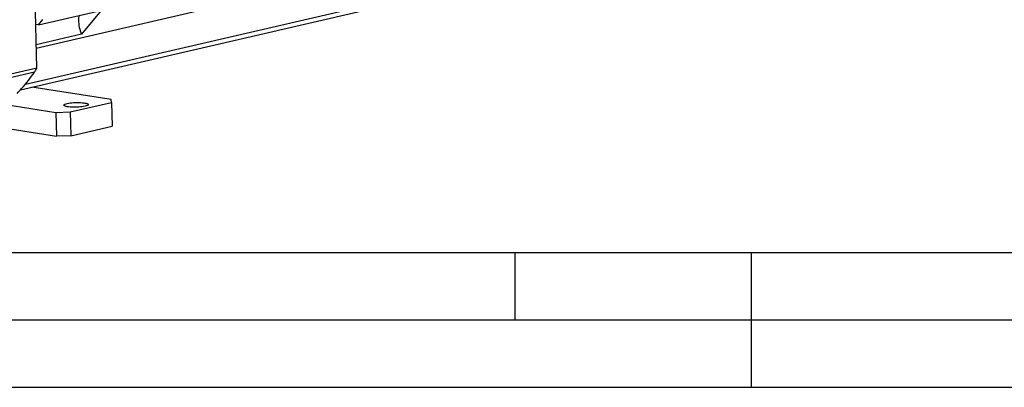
# Model space of a CAD drawing. Header units: millimetres. Extents: x -134 to 420, y 0 to 297.
# Tile 12 of 53: x 181 to 254, y 0 to 27. Entities that reach past the tile are written whole.
import ezdxf

# ---------------------------------------------------------------- set-up
doc = ezdxf.new("R2010")
doc.units = ezdxf.units.MM
doc.header["$LTSCALE"] = 23.1
doc.layers.get('0').update_dxf_attribs({"linetype": 'CONTINUOUS'})
for name, color, linetype in [('AXIS', 7, 'CONTINUOUS'), ('COMPONENTS', 7, 'CONTINUOUS'), ('CUT', 7, 'CONTINUOUS'), ('PROTRUSION', 7, 'CONTINUOUS')]:
    doc.layers.add(name, color=color, linetype=linetype)

msp = doc.modelspace()

# ---------------------------------------------------------------- linework, layer by layer
at = {"color": 7, "linetype": 'CONTINUOUS'}
for p, q in [((25, 10), (410, 10)), ((232.75, 0), (237.25, 0))]:
    msp.add_line(p, q, dxfattribs=at)
at = {"color": 2, "linetype": 'CONTINUOUS'}
for p, q in [((217.5, 5), (217.5, 10)), ((235, 0), (235, 10)), ((20, 5), (415, 5)), ((0, 0), (232.75, 0)), ((237.25, 0), (420, 0))]:
    msp.add_line(p, q, dxfattribs=at)
at = {"layer": 'AXIS', "color": 7, "linetype": 'CONTINUOUS'}
for p, q in [((186.85748, 27.93287), (185.39805, 26.15599)), ((185.39805, 26.15599), (182.0395, 25.37787))]:
    msp.add_line(p, q, dxfattribs=at)
msp.add_open_spline([(185.20491, 27.55075), (185.18707, 27.43642), (185.15121, 26.96395), (185.25347, 26.48261), (185.39805, 26.15599)], degree=3, knots=[0, 0, 0, 0, 0.24468429, 1, 1, 1, 1], dxfattribs=at)
at = {"layer": 'COMPONENTS', "color": 7, "linetype": 'CONTINUOUS'}
for p, q in [((182.07917, 23.659), (181.50812, 48.40465)), ((182.07917, 23.659), (180.162, 23.21482)), ((158.70087, 22.53167), (183.54975, 18.60578)), ((187.5881, 21.31611), (181.72119, 22.24302)), ((178.50518, 21.16161), (183.50902, 20.37105)), ((187.62796, 21.11112), (187.5881, 21.31611)), ((184.56866, 20.40232), (187.62796, 21.11112)), ((187.62796, 21.11112), (187.6687, 19.34585)), ((183.50902, 20.37105), (184.56866, 20.40232)), ((183.50902, 20.37105), (183.54975, 18.60578)), ((184.56866, 20.40232), (184.60939, 18.63706)), ((184.60939, 18.63706), (187.6687, 19.34585)), ((184.60939, 18.63706), (183.54975, 18.60578))]:
    msp.add_line(p, q, dxfattribs=at)
at = {"layer": 'COMPONENTS', "color": 9, "linetype": 'CONTINUOUS'}
msp.add_line((181.92409, 23.35636), (180.00692, 22.91218), dxfattribs=at)
at = {"layer": 'COMPONENTS', "color": 7, "linetype": 'CONTINUOUS'}
for points, knots in [([(180.62622, 21.77617), (180.74237, 21.89729), (181.20469, 22.39878), (181.62785, 22.9361), (181.92409, 23.35636)], [0, 0, 0, 0, 0.24606644, 1, 1, 1, 1]), ([(181.92409, 23.35636), (181.93991, 23.3788), (182.00188, 23.47403), (182.05005, 23.57798), (182.07917, 23.659)], [0, 0, 0, 0, 0.24181615, 1, 1, 1, 1]), ([(184.09905, 20.90963), (184.09834, 20.93957), (184.19739, 21.00189), (184.27795, 21.02049), (184.3391, 21.03466)], [0, 0, 0, 0, 0.32306542, 1, 1, 1, 1]), ([(185.65851, 20.8262), (185.50834, 20.79141), (185.17848, 20.75523), (184.77023, 20.74965), (184.45509, 20.77633), (184.29433, 20.8028), (184.1937, 20.83337), (184.13766, 20.85713), (184.09956, 20.88794), (184.09905, 20.90963)], [0, 0, 0, 0, 0.28902481, 0.61906341, 0.76476879, 0.88093373, 0.92514591, 0.9593244, 1, 1, 1, 1]), ([(184.3391, 21.03466), (184.48927, 21.06945), (184.81913, 21.10563), (185.22737, 21.11122), (185.54251, 21.08453), (185.70328, 21.05806), (185.80391, 21.02749), (185.85994, 21.00374), (185.89805, 20.97293), (185.89856, 20.95124)], [0, 0, 0, 0, 0.28902481, 0.61906341, 0.76476879, 0.88093373, 0.92514591, 0.9593244, 1, 1, 1, 1]), ([(185.89856, 20.95124), (185.89926, 20.92129), (185.80021, 20.85898), (185.71965, 20.84037), (185.65851, 20.8262)], [0, 0, 0, 0, 0.32306542, 1, 1, 1, 1])]:
    msp.add_open_spline(points, degree=3, knots=knots, dxfattribs=at)
at = {"layer": 'CUT', "color": 7, "linetype": 'CONTINUOUS'}
for p, q in [((182.20661, 26.85534), (226.66856, 37.15648)), ((180.87877, 22.04785), (222.10406, 31.59911)), ((181.23919, 22.46366), (222.44114, 32.00951)), ((182.20661, 26.85534), (182.54369, 27.26574)), ((182.20661, 26.85534), (182.00499, 26.87329))]:
    msp.add_line(p, q, dxfattribs=at)
at = {"layer": 'PROTRUSION', "color": 7, "linetype": 'CONTINUOUS'}
msp.add_line((182.04497, 25.14115), (222.48021, 34.50937), dxfattribs=at)

doc.saveas('drawing.dxf')
